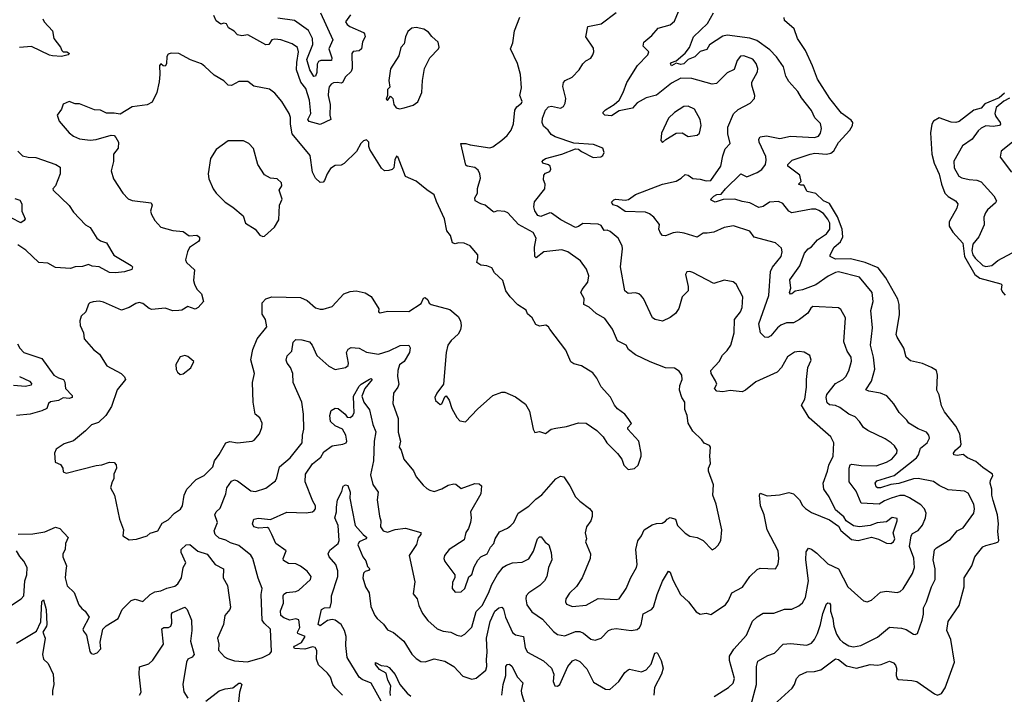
# Model space of a CAD drawing. Extents: x 2199565 to 2323334, y 894172 to 1018966.
# Tile 179 of 256: x 2228827 to 2235378, y 961711 to 966200. Entities that reach past the tile are written whole.
import ezdxf

# ---------------------------------------------------------------- set-up
doc = ezdxf.new("R2010")
doc.units = 0

msp = doc.modelspace()

# ---------------------------------------------------------------- linework, layer by layer
at = {"layer": '0CON10XD'}
for points in [[(2228980, 966205), (2228988.6, 966185), (2229044.4, 966125), (2229054.6, 966074.6), (2229097.3, 966017.3), (2229106.7, 965995), (2229115, 965986.7), (2229140, 965985), (2229157.5, 965975), (2229150, 965965), (2229105, 965954), (2229045, 965960), (2229024.4, 965964.4), (2228905, 966021.9), (2228825.5, 966015.5)], [(2231027.9, 966232.1), (2230995.5, 966185), (2231005, 966168.1), (2231022.9, 966155), (2231113.8, 966113.8), (2231121.9, 966105), (2231125.4, 966085), (2231106.7, 966053.3), (2231102.1, 966005), (2231085, 965992.8), (2231045, 965987.8), (2231036.9, 965975), (2231039.5, 965875), (2231033.3, 965855), (2230995, 965818.5), (2230975, 965782.5), (2230965, 965778.4), (2230942.5, 965782.5), (2230915, 965780.4), (2230899.3, 965770.8), (2230886.8, 965753.2), (2230880.5, 965729.5), (2230879.5, 965695), (2230893.2, 965635), (2230890.8, 965565), (2230898, 965535), (2230825, 965501.9), (2230752.9, 965522.9), (2230743, 965535), (2230763, 965575), (2230755.8, 965665), (2230731.2, 965741.2), (2230698.2, 965785), (2230669.3, 965865), (2230669.8, 965915), (2230682.8, 965985), (2230675, 966015.7), (2230640, 966040), (2230565, 966066), (2230525, 966070.4), (2230504.4, 966065), (2230484.7, 966035.3), (2230465, 966031.3), (2230345, 966100), (2230305, 966092.5), (2230275, 966098.8), (2230253, 966123), (2230216.2, 966145), (2230203, 966173), (2230185, 966177.5), (2230165, 966170), (2230135, 966192.5), (2230118, 966228)], [(2230925, 961753.8), (2230911.2, 961775), (2230894, 961825), (2230875, 961851.2), (2230815, 961907.5), (2230801.9, 961945), (2230803, 962003), (2230793.1, 962023.1), (2230775, 962026.2), (2230725, 962011.1), (2230654.2, 962015), (2230650.5, 962025), (2230655, 962031.1), (2230702.3, 962055), (2230726.9, 962095), (2230677.7, 962115), (2230676, 962125), (2230691.1, 962155), (2230685, 962206), (2230665, 962213.5), (2230625, 962204.2), (2230585, 962218.5), (2230564.2, 962235), (2230563.2, 962266.7), (2230582.4, 962317.6), (2230580, 962365), (2230585, 962376.4), (2230602.3, 962387.7), (2230665, 962395.4), (2230685, 962404.5), (2230762, 962475), (2230765.7, 962495), (2230739.8, 962529.8), (2230695, 962564.3), (2230665, 962579.1), (2230615, 962581.6), (2230582, 962602), (2230579.6, 962615), (2230600.5, 962665), (2230531.5, 962715), (2230503.9, 962773.9), (2230485, 962813.8), (2230475, 962821.4), (2230415, 962816.6), (2230385, 962824.5), (2230376.9, 962845), (2230384.3, 962875), (2230415, 962883.1), (2230495, 962873.6), (2230605, 962922.5), (2230732.1, 962917.9), (2230775, 962924.3), (2230786.4, 962933.6), (2230794, 962945), (2230795.7, 962965), (2230777.8, 962995), (2230727.3, 963125), (2230729.2, 963175), (2230774.3, 963245), (2230831.2, 963288.8), (2230850, 963325), (2230905, 963363.8), (2230977.5, 963375), (2230998.8, 963385), (2231004, 963395), (2230996.9, 963435), (2230974.5, 963474.5), (2230925, 963497.8), (2230894.5, 963525), (2230890.9, 963565), (2230900.3, 963599.7), (2230925, 963613.6), (2230945, 963611.5), (2230991.9, 963575), (2231005.6, 963555.6), (2231025, 963553.1), (2231042.5, 963565), (2231052.9, 963585), (2231050.6, 963635), (2231048.2, 963695), (2231085, 963760.5), (2231098.5, 963775), (2231155, 963807.3), (2231165, 963811.9), (2231172.9, 963805), (2231122.9, 963745), (2231103.7, 963693.7), (2231117.3, 963655), (2231153.8, 963603.8), (2231176.1, 963506.1), (2231196.4, 963456.4), (2231186.4, 963395), (2231181.8, 963265), (2231161.7, 963171.7), (2231176.9, 963106.9), (2231212.5, 963055), (2231205.5, 963005), (2231220.6, 962895), (2231230, 962865), (2231227.1, 962825), (2231245, 962799.2), (2231275, 962790.5), (2231325, 962807.3), (2231395, 962816.7), (2231497, 962787), (2231496.7, 962775), (2231479.2, 962750.8), (2231468, 962708), (2231418.8, 962635), (2231455, 962460), (2231445, 962380), (2231472.5, 962345), (2231481.7, 962301.7), (2231507.4, 962247.4), (2231541.5, 962201.5), (2231605, 962146.5), (2231645, 962130.4), (2231695, 962124.6), (2231735, 962104.4), (2231765, 962098.6), (2231788.1, 962111.9), (2231835, 962158), (2231865, 962260.8), (2231905, 962302), (2231946.8, 962383.2), (2231968, 962442), (2232005, 962508.9), (2232044.1, 962555.9), (2232065, 962570), (2232105, 962585.5), (2232169.8, 962590.2), (2232215, 962611.8), (2232246.6, 962663.4), (2232271.4, 962745), (2232285, 962758.8), (2232297.7, 962757.7), (2232323.6, 962723.6), (2232347.5, 962705), (2232364.2, 962654.2), (2232367.5, 962605), (2232345.6, 962555), (2232334.5, 962495.5), (2232318.6, 962465), (2232288.6, 962435), (2232215, 962385.6), (2232197.8, 962365), (2232194.5, 962345), (2232201.5, 962305), (2232235, 962258.6), (2232305, 962211.1), (2232378.1, 962128.1), (2232405, 962108.9), (2232455, 962098.9), (2232525, 962127.5), (2232555, 962128.9), (2232578.6, 962118.6), (2232628, 962078), (2232655, 962070), (2232695.5, 962084.5), (2232744.5, 962135.5), (2232767.5, 962145), (2232795, 962147.8), (2232895, 962135.5), (2232935, 962141.1), (2232951.9, 962155), (2232962.9, 962175), (2232974.3, 962245.7), (2233030, 962275), (2233045, 962291.2), (2233069.4, 962375), (2233105, 962463.8), (2233145, 962530), (2233155, 962523.3), (2233173, 962473), (2233222.9, 962375), (2233277.5, 962325), (2233328.8, 962258.8), (2233355, 962243.3), (2233395, 962250), (2233425, 962242.5), (2233523, 962307), (2233543.1, 962335), (2233564.4, 962385), (2233637, 962423), (2233685, 962494.2), (2233735, 962540.8), (2233755, 962549.2), (2233855, 962546.7), (2233873.6, 962576.4), (2233879.2, 962615), (2233874.4, 962665), (2233801.4, 962805), (2233780, 962905), (2233755.6, 962965), (2233749.2, 963035), (2233755, 963048), (2233801.3, 963031.3), (2233882.7, 963037.3), (2233945, 963054.4), (2233975, 963045.7), (2234015, 963004.3), (2234036.2, 962966.2), (2234055, 962946.9), (2234095, 962920), (2234215, 962872.5), (2234275, 962828.8), (2234291.3, 962801.3), (2234360.9, 962740.9), (2234406.8, 962733.2), (2234495.7, 962755.7), (2234542.1, 962742.1), (2234595.6, 962715.6), (2234623.1, 962713.1), (2234640.4, 962725), (2234649.3, 962745), (2234638.6, 962785), (2234665.7, 962865), (2234665, 962880), (2234633.2, 962886.8), (2234595, 962857.5), (2234532.3, 962852.3), (2234485, 962832.9), (2234415, 962824), (2234375, 962832), (2234326.2, 962865), (2234311.2, 962891.2), (2234255, 962938), (2234213.3, 963025), (2234177.8, 963075), (2234173.3, 963116.7), (2234201.9, 963195), (2234210, 963235), (2234240, 963295), (2234244.2, 963385), (2234225, 963423.8), (2234081, 963551), (2234028, 963635), (2234050.4, 963675), (2234063.1, 963755), (2234061.5, 963805), (2234070.8, 963885), (2234094.2, 963935), (2234083.8, 963965), (2234047.3, 963987.3), (2234012.6, 963992.6), (2233981.7, 963988.3), (2233935, 963955.8), (2233895.4, 963884.6), (2233866.8, 963853.2), (2233725, 963790), (2233656.7, 963735), (2233635, 963724.2), (2233555, 963732.5), (2233505, 963723.8), (2233465, 963728), (2233450, 963745), (2233465.5, 963774.5), (2233456.3, 963796.3), (2233426.9, 963845), (2233425.6, 963865), (2233480.4, 963925), (2233502.2, 963967.8), (2233535, 963998.6), (2233558.5, 964035), (2233581.5, 964115), (2233582.9, 964205), (2233623.1, 964255), (2233634.4, 964285), (2233638.6, 964355), (2233595, 964440), (2233574.3, 964454.3), (2233515, 964466.2), (2233445, 964443.8), (2233305, 964516.9), (2233285, 964524.2), (2233265, 964521.2), (2233256, 964504), (2233275.6, 964425), (2233274.2, 964395), (2233235.7, 964355), (2233213, 964277), (2233191.2, 964245), (2233155, 964218), (2233105, 964192.9), (2233054.3, 964204.3), (2233036.7, 964215), (2232978, 964345), (2232962.7, 964362.7), (2232945.9, 964375.9), (2232925, 964381.2), (2232875, 964378.2), (2232854.4, 964395), (2232824.2, 964555), (2232838.6, 964675), (2232835.8, 964695), (2232808.8, 964745), (2232755, 964790), (2232735, 964798.8), (2232715, 964797.5), (2232695, 964830), (2232675, 964840), (2232575, 964843.8), (2232545, 964822.9), (2232525, 964817.1), (2232428.1, 964868.1), (2232365, 964911.8), (2232355, 964914.5), (2232295, 964890), (2232275, 964897.5), (2232255, 964926.7), (2232248.1, 964955), (2232253.4, 964986.6), (2232320, 965075), (2232322.9, 965105), (2232312.5, 965135), (2232314, 965165), (2232325, 965178.8), (2232355, 965188.8), (2232362, 965205), (2232355.6, 965225.6), (2232345, 965233.8), (2232307.5, 965245), (2232302.5, 965255), (2232310, 965265), (2232325, 965275.8), (2232435, 965304.2), (2232525, 965340), (2232545, 965337.5), (2232565, 965323.3), (2232643.6, 965283.6), (2232693.6, 965286.4), (2232707.5, 965295), (2232716.7, 965315), (2232707.5, 965345), (2232645, 965370), (2232515, 965378.6), (2232390.2, 965420.2), (2232364, 965435), (2232342.5, 965465), (2232312, 965492), (2232303.5, 965515), (2232305.4, 965544.6), (2232325, 965596.7), (2232345, 965620), (2232366.1, 965623.9), (2232425, 965611.9), (2232445, 965622), (2232456.7, 965645), (2232461.9, 965675), (2232440, 965755), (2232445, 965781.2), (2232456.2, 965795), (2232502.5, 965817.5), (2232550, 965865), (2232574, 965905), (2232594, 965925), (2232626.2, 965943.8), (2232641.4, 965965), (2232648.1, 965985), (2232645, 966010), (2232593.8, 966085), (2232607.5, 966155), (2232695, 966173.1), (2232795, 966247.1)], [(2230828, 966245), (2230910.6, 966065), (2230883, 966005), (2230903.9, 965946.1), (2230901.9, 965928.1), (2230831.6, 965928.4), (2230815, 965920.7), (2230806.4, 965903.6), (2230805, 965848), (2230795, 965823.8), (2230785, 965822), (2230757.8, 965865), (2230738, 965935), (2230776.7, 966035), (2230774, 966075), (2230748.8, 966128.8), (2230655.2, 966195.2), (2230545, 966209.1)], [(2232002.9, 964927.1), (2231985, 964920), (2231975, 964922.5), (2231925, 964966), (2231895, 964974.2), (2231858, 964995), (2231856, 965015), (2231872, 965045), (2231872.5, 965077.5), (2231892.5, 965145), (2231889.5, 965175), (2231878.5, 965198.5), (2231856.2, 965216.2), (2231805, 965224.4), (2231795, 965231.2), (2231762.5, 965375), (2231795, 965376.7), (2231825, 965366.7), (2231955, 965347.5), (2231975.5, 965354.5), (2232035, 965397.5), (2232070.7, 965429.3), (2232097.1, 965465), (2232113.2, 965506.8), (2232122.5, 965597.5), (2232135, 965620), (2232166.2, 965645), (2232170, 965655), (2232155.8, 965695), (2232165.8, 965745.8), (2232159.2, 965835), (2232138.7, 965908.7), (2232093.3, 966005), (2232107.5, 966045), (2232120, 966125), (2232155, 966216.7)], [(2233544, 961755), (2233575, 961783.8), (2233584.2, 961815), (2233549.4, 961935), (2233549.4, 961965), (2233578.8, 962011.2), (2233663.5, 962105), (2233702.8, 962197.2), (2233735, 962226.9), (2233775, 962250.6), (2233845, 962250), (2233915, 962278.1), (2233965, 962278.1), (2234011.3, 962298.7), (2234035, 962318.8), (2234054.5, 962355.5), (2234075.3, 962464.7), (2234058.6, 962605), (2234061.1, 962658.9), (2234075, 962683.3), (2234095, 962677.5), (2234130.9, 962650.9), (2234205, 962578.9), (2234274.4, 962545), (2234336.4, 962426.4), (2234404, 962365), (2234441.7, 962331.7), (2234466.4, 962326.4), (2234495, 962336), (2234555, 962390.8), (2234595, 962396.5), (2234665, 962388.1), (2234685, 962394.4), (2234705, 962412.9), (2234767.5, 962515), (2234781.3, 962555), (2234776.7, 962616.7), (2234748.4, 962695), (2234759.2, 962765), (2234768.3, 962781.7), (2234805, 962801.5), (2234834.2, 962835.8), (2234853.6, 962885), (2234857.5, 962915), (2234846.5, 962945), (2234822, 962972), (2234748.6, 963018.6), (2234715, 963033.2), (2234683.2, 963033.2), (2234625, 963016.5), (2234581.4, 962998.6), (2234545, 962974.8), (2234425, 962982.9), (2234392.6, 963062.6), (2234346.5, 963125), (2234346.2, 963216.2), (2234353.2, 963236.7), (2234365, 963243.1), (2234425, 963232.9), (2234525, 963231.4), (2234595, 963254.8), (2234629.3, 963275), (2234662.3, 963315), (2234666.1, 963335), (2234648, 963365), (2234625, 963384.8), (2234585, 963410.6), (2234469.5, 963465), (2234441.4, 963485), (2234416, 963525), (2234386.1, 963556.1), (2234344.3, 963574.3), (2234285, 963619.3), (2234255, 963632), (2234215, 963637.1), (2234199.5, 963649.5), (2234193.9, 963685), (2234197.1, 963705), (2234255, 963779.4), (2234304, 963805), (2234324.3, 963825), (2234345, 963863.3), (2234361.5, 963928.5), (2234360, 963955), (2234333.6, 963993.6), (2234310.4, 964055), (2234322.2, 964215), (2234290.7, 964270.7), (2234275, 964282.9), (2234105, 964290.6), (2234090.2, 964279.8), (2234072.2, 964247.8), (2234015, 964204.4), (2233975, 964183.3), (2233928.3, 964181.7), (2233892.3, 964167.7), (2233869.8, 964150.2), (2233825, 964095.5), (2233805, 964084.3), (2233785, 964086.9), (2233756, 964116), (2233745.4, 964175), (2233811.5, 964365), (2233822.9, 964525), (2233836.4, 964553.6), (2233892.9, 964625), (2233901.4, 964655), (2233895, 964680), (2233855.5, 964715.5), (2233715, 964752.2), (2233685, 964791.5), (2233577.4, 964827.4), (2233515, 964817.5), (2233445, 964786.9), (2233400.9, 964779.1), (2233375, 964779.4), (2233335, 964751.9), (2233248.4, 964778.4), (2233205.3, 964785.3), (2233175, 964781.8), (2233125, 964762.1), (2233105, 964764.6), (2233089.8, 964779.8), (2233079.5, 964805), (2233085, 964836.2), (2233045.4, 964885.4), (2233017.6, 964907.6), (2232991.4, 964918.6), (2232856, 964924), (2232805, 964959.2), (2232775, 964967.5), (2232765.6, 964985), (2232780, 965000), (2232794.5, 965004.5), (2232855, 964997.8), (2232877.4, 965002.6), (2232925, 965036.2), (2233103.7, 965106.3), (2233194.7, 965125.3), (2233229.2, 965145), (2233255, 965170), (2233273.8, 965165), (2233305, 965142.7), (2233355, 965138.4), (2233395, 965126.7), (2233425, 965130.4), (2233492.3, 965225), (2233505, 965293.3), (2233520.7, 965339.3), (2233554.2, 965375), (2233539.8, 965439.8), (2233539.2, 965485), (2233576.2, 965573.8), (2233607.6, 965602.4), (2233686.6, 965643.4), (2233716, 965675), (2233717.5, 965695), (2233697.8, 965765), (2233698.9, 965785), (2233736.4, 965853.6), (2233738.7, 965875), (2233728.1, 965908.1), (2233705, 965936.2), (2233645, 965959.2), (2233622.3, 965957.7), (2233601.9, 965928.1), (2233581.9, 965868.1), (2233534.5, 965845.5), (2233464.4, 965775.6), (2233435, 965770.6), (2233298.3, 965808.3), (2233225, 965811.2), (2233165, 965777.9), (2233065, 965698.2), (2232995, 965680.7), (2232935, 965647.3), (2232905, 965611.1), (2232815, 965592.7), (2232765, 965559), (2232720, 965565), (2232708.8, 965575), (2232710, 965585), (2232725, 965600.3), (2232783.1, 965635), (2232815.6, 965665), (2232843.1, 965715), (2232867.6, 965782.4), (2232938, 965895), (2233006, 965965), (2233013.3, 965985), (2232974.6, 966024.6), (2232979.7, 966050.3), (2233033.1, 966095), (2233075, 966143.1), (2233155, 966164.4), (2233185, 966190), (2233211.1, 966255)], [(2235112.7, 963062.7), (2235005, 963071.9), (2234945, 963100), (2234906.4, 963126.4), (2234805, 963147), (2234775, 963144), (2234676.2, 963113.8), (2234623.3, 963106.7), (2234555, 963083.8), (2234535, 963084.7), (2234525, 963092.2), (2234518.9, 963115), (2234529.7, 963130.3), (2234645, 963166.7), (2234794, 963285), (2234807.6, 963305), (2234821.9, 963348.1), (2234866, 963384), (2234880.5, 963415), (2234876.8, 963435), (2234860.9, 963455), (2234805, 963477.4), (2234742.5, 963515), (2234730, 963535), (2234679.2, 963585), (2234643.6, 963643.6), (2234596.7, 963696.7), (2234555, 963715.4), (2234477.4, 963727.4), (2234456.2, 963736.2), (2234495, 963794), (2234516.2, 963875), (2234508.8, 963955), (2234487.9, 964035), (2234501.7, 964148.3), (2234490.5, 964265), (2234505.7, 964325), (2234499.4, 964385), (2234415, 964486.5), (2234275, 964521.6), (2234255, 964518.4), (2234206.7, 964493.3), (2234123.5, 964435), (2234035, 964401.4), (2233986, 964394), (2233965, 964374.4), (2233955, 964372.5), (2233949.4, 964385), (2233957.4, 964412.6), (2233951.8, 964468.2), (2234018.8, 964561.2), (2234048.7, 964645), (2234074.2, 964674.2), (2234095, 964687.9), (2234134.8, 964735.2), (2234195.6, 964775), (2234217.1, 964805), (2234218.2, 964845), (2234205, 964873.3), (2234175, 964909.6), (2234145, 964930.3), (2234125, 964938.2), (2234095, 964939.2), (2233965, 964914.4), (2233945, 964925.8), (2233905, 964977.1), (2233875, 964989.5), (2233815, 964985.4), (2233773.5, 964956.5), (2233745, 964950.5), (2233685, 964981.9), (2233635, 964988.8), (2233585, 965005.8), (2233507.6, 965002.4), (2233455, 964985.6), (2233428.3, 964998.3), (2233425.8, 965005), (2233445, 965025.4), (2233465, 965035.4), (2233495, 965038.8), (2233522.3, 965075), (2233625, 965174.2), (2233665, 965153.8), (2233735, 965182.3), (2233765, 965202.3), (2233789.4, 965235), (2233794.7, 965265), (2233791.1, 965288.9), (2233747, 965385), (2233744.7, 965405.3), (2233755, 965420.8), (2233795, 965427.6), (2233885, 965408.5), (2233955, 965424.7), (2234115, 965415.4), (2234141.4, 965425), (2234155, 965444), (2234162.3, 965475), (2234155, 965509.2), (2234117.4, 965547.4), (2234095.3, 965595.3), (2234029.8, 965679.8), (2234005, 965722.9), (2233945, 965788.6), (2233924.6, 965824.6), (2233908.2, 965885), (2233863.3, 965953.3), (2233818.4, 965998.4), (2233731.1, 966061.1), (2233685, 966076.7), (2233535, 966097.7), (2233505, 966090), (2233417.2, 966032.8), (2233399.6, 966000.4), (2233355, 965988.7), (2233318.3, 965951.7), (2233275, 965935.4), (2233245, 965906.9), (2233225, 965901.9), (2233195, 965910), (2233165, 965893), (2233157.5, 965905), (2233165, 965915.9), (2233195, 965925.6), (2233255, 965977.5), (2233282.8, 966015), (2233310, 966085), (2233403.2, 966175), (2233444.5, 966245)], [(2233820.8, 961619.2), (2233967.7, 961752.3), (2233982.5, 961775), (2233995, 961816.7), (2234015, 961838.8), (2234065, 961860), (2234115, 961862.1), (2234157.3, 961872.7), (2234255, 961947.5), (2234275, 961943.3), (2234329.3, 961899.3), (2234395, 961884), (2234485, 961910), (2234535, 961905.4), (2234560.2, 961909.8), (2234615, 961931.1), (2234640.7, 961920.7), (2234654.2, 961905), (2234660.8, 961885), (2234658.6, 961835), (2234665.8, 961815.8), (2234675, 961810), (2234762.4, 961802.4), (2234796.2, 961795), (2234915, 961714), (2234935, 961706), (2234960, 961715), (2234985, 961753.8), (2235046.7, 961925), (2235021.9, 962075), (2234995.6, 962135), (2235004.4, 962195), (2235078.6, 962301.4), (2235110.6, 962425), (2235112.5, 962485), (2235162.2, 962565), (2235182.2, 962625), (2235235, 962691.1), (2235255, 962701.5), (2235322.1, 962717.9), (2235336.7, 962725), (2235342, 962735), (2235334.6, 962794.6), (2235340.4, 962845), (2235334.2, 962905), (2235305, 963000.8), (2235294.7, 963034.7), (2235296.5, 963076.5), (2235283.8, 963115), (2235286.5, 963135), (2235302.5, 963165), (2235299.2, 963175), (2235235, 963219.6), (2235189.8, 963259.8), (2235134.2, 963285), (2235105, 963306.2), (2235065, 963300), (2235043.1, 963305), (2235040, 963315), (2235052.9, 963335), (2235086.7, 963363.3), (2235092.5, 963375), (2235081.5, 963445), (2235056.8, 963495), (2234980.3, 963590.3), (2234960.9, 963630.9), (2234945.6, 963704.4), (2234928.5, 963735), (2234934.7, 963835), (2234926.5, 963865), (2234895, 963886.2), (2234835, 963912.9), (2234755, 963929.4), (2234725.7, 963955), (2234710.8, 964015), (2234665, 964088), (2234660, 964105), (2234680.6, 964235), (2234679.1, 964305), (2234670.8, 964340.8), (2234591, 964481), (2234538.1, 964548.1), (2234453.6, 964583.6), (2234355, 964609.2), (2234255, 964607.1), (2234220, 964625), (2234220, 964635), (2234246.2, 964685), (2234288.8, 964721.2), (2234304.5, 964755.5), (2234300.4, 964805), (2234268.6, 964888.6), (2234215, 964976), (2234175, 964995.4), (2234125, 965043.1), (2234067.3, 965057.3), (2234045, 965097.5), (2234025, 965097.5), (2234010, 965105), (2234027.5, 965122.5), (2234017.5, 965165), (2233937.5, 965225), (2233937.5, 965235), (2233966.7, 965265), (2234086.2, 965305), (2234118.2, 965311.8), (2234195.8, 965304.2), (2234225, 965310.9), (2234244, 965326), (2234275, 965381.8), (2234350.4, 965465), (2234367.5, 965495), (2234370, 965515), (2234360.2, 965530.2), (2234295, 965578.6), (2234216.9, 965675), (2234135.6, 965805), (2234102.6, 965892.6), (2234054.6, 965994.6), (2234001.5, 966075), (2233979.6, 966139.6), (2233916.7, 966195), (2233913.3, 966215)], [(2231355, 965606.7), (2231385, 965613.8), (2231445, 965631.2), (2231475, 965652.5), (2231503.3, 965715), (2231506.7, 965795), (2231520, 965875), (2231556.7, 965945), (2231612.5, 966005), (2231617, 966017), (2231610.7, 966050.7), (2231568.3, 966088.3), (2231546.8, 966116.8), (2231515, 966135.7), (2231465, 966148), (2231435, 966143.8), (2231409.5, 966120.5), (2231394.2, 966085.8), (2231385, 966040), (2231363.8, 966015), (2231350, 965960), (2231293, 965873), (2231284, 965795), (2231290, 965750), (2231273.3, 965735), (2231273.3, 965695), (2231265, 965670), (2231275, 965662.5), (2231295, 965690), (2231310, 965675), (2231316.7, 965635), (2231332.3, 965612.3), (2231355, 965606.7)], [(2229555, 962738.8), (2229605, 962743.8), (2229673.8, 962766.2), (2229695, 962783.8), (2229745, 962798), (2229775, 962849.2), (2229815, 962872), (2229855.8, 962915), (2229896.7, 962943.3), (2229910, 962965), (2229920.8, 963035), (2229938, 963075), (2230000.7, 963139.3), (2230055, 963167.5), (2230111.9, 963225), (2230122.9, 963265), (2230155, 963306.2), (2230199.2, 963385), (2230225, 963393.6), (2230275, 963384.5), (2230374.4, 963395.6), (2230387.2, 963402.8), (2230421.9, 963445), (2230438.9, 963485), (2230440.6, 963515), (2230425, 963550), (2230392.5, 963575), (2230380, 963655), (2230376.7, 963785), (2230389.4, 963845), (2230365.8, 963935.8), (2230377.9, 964005), (2230406.7, 964075), (2230470.8, 964155), (2230461.4, 964205), (2230439.1, 964239.1), (2230440, 964315), (2230465, 964342.9), (2230505.4, 964354.6), (2230695, 964352.2), (2230740.6, 964330.6), (2230795, 964283.3), (2230825, 964272.5), (2230845, 964272.5), (2230905, 964291.9), (2230984.1, 964375.9), (2231025, 964391.5), (2231065.5, 964395.5), (2231125, 964382.2), (2231165, 964358.6), (2231216.7, 964275), (2231213.3, 964255), (2231225, 964250), (2231275, 964260.8), (2231415, 964258.6), (2231498.8, 964311.2), (2231513.6, 964346.4), (2231525, 964350.6), (2231541.5, 964335), (2231552.3, 964312.3), (2231565, 964304.4), (2231688.8, 964271.2), (2231745, 964224), (2231759.4, 964195), (2231764.2, 964165), (2231759.2, 964135), (2231745, 964106.7), (2231698, 964065), (2231675.6, 964034.4), (2231664.5, 963985), (2231647.5, 963775), (2231601.4, 963715), (2231588.8, 963685), (2231593.3, 963665), (2231625, 963640), (2231635, 963643.3), (2231655, 963690), (2231665, 963697.5), (2231685, 963667.5), (2231703.2, 963613.2), (2231735, 963553.3), (2231755, 963530), (2231793, 963523), (2231872.3, 963607.7), (2231975, 963700), (2232035, 963722), (2232055, 963722), (2232125, 963690), (2232191.7, 963641.7), (2232218, 963595), (2232243.9, 963473.9), (2232255, 963452.5), (2232285, 963458.8), (2232325, 963446.2), (2232364.1, 963475.9), (2232395, 963481.2), (2232465, 963492.5), (2232545, 963518), (2232596.2, 963515), (2232667.5, 963465), (2232710, 963425), (2232733.8, 963385), (2232805, 963313.3), (2232832.5, 963275), (2232846.7, 963235), (2232875, 963206.2), (2232916.8, 963213.2), (2232942.5, 963235), (2232961.2, 963295), (2232962, 963315), (2232946, 963395), (2232873.8, 963475), (2232872.5, 963485), (2232896.7, 963513.3), (2232875.8, 963545.8), (2232853.3, 963575), (2232805, 963610), (2232783.6, 963633.6), (2232757.6, 963687.6), (2232695, 963756.2), (2232667.1, 963815), (2232640.7, 963850.7), (2232565, 963895.8), (2232515, 963910), (2232495, 963923.3), (2232460.9, 964000.9), (2232355, 964140), (2232345, 964156.2), (2232327.3, 964167.3), (2232285, 964160), (2232260.7, 964170.7), (2232236.1, 964216.1), (2232205, 964242.5), (2232196.4, 964266.4), (2232141.7, 964301.7), (2232089.4, 964355), (2232061.9, 964395), (2232042, 964465), (2231986, 964515), (2231967.5, 964547.5), (2231935, 964562), (2231896.1, 964566.1), (2231867.5, 964585), (2231876, 964615), (2231874.2, 964635), (2231825, 964696), (2231785, 964712.5), (2231745.7, 964714.3), (2231725, 964707.5), (2231706.2, 964715), (2231694.3, 964764.3), (2231668, 964795), (2231654.4, 964875), (2231599.2, 964989.2), (2231585, 965033.8), (2231535, 965066.7), (2231465, 965126.2), (2231395, 965156.2), (2231345, 965282.5), (2231335, 965292.5), (2231323.2, 965266.8), (2231316, 965214), (2231306.1, 965203.9), (2231283.8, 965196.2), (2231255, 965193.3), (2231235, 965212.5), (2231157.5, 965335), (2231150, 965355), (2231150, 965385), (2231135, 965400), (2231115, 965392.5), (2231096.7, 965375), (2231066.8, 965323.2), (2230985, 965242), (2230965, 965231.2), (2230925, 965230), (2230895, 965209.2), (2230871.9, 965175), (2230855, 965128.8), (2230845, 965118), (2230825, 965116), (2230794.2, 965144.2), (2230774.4, 965185), (2230758.9, 965295), (2230639.8, 965439.8), (2230628.5, 965505), (2230628.6, 965548.6), (2230620, 965575), (2230570, 965655), (2230525, 965710.8), (2230488.3, 965738.3), (2230385, 965757.1), (2230345, 965787.5), (2230285, 965789.2), (2230235, 965762.5), (2230215, 965764.3), (2230185, 965792), (2230120.9, 965830.9), (2230059.2, 965889.2), (2230037.5, 965905), (2229962.3, 965932.3), (2229885.8, 965975.8), (2229835, 965976.7), (2229815, 965970), (2229806.7, 965955), (2229803.3, 965905), (2229795, 965890), (2229781.7, 965891.7), (2229766.1, 965906.1), (2229756.7, 965895), (2229760, 965835), (2229754.6, 965785.4), (2229739.2, 965715), (2229708.8, 965651.2), (2229675, 965632.5), (2229575, 965620.8), (2229495, 965570), (2229455, 965578), (2229405, 965578), (2229365, 965598), (2229325, 965600), (2229225, 965640), (2229195, 965640), (2229155, 965656.2), (2229115, 965636.7), (2229105.9, 965604.1), (2229076.7, 965565), (2229088.8, 965525), (2229155, 965446.2), (2229185, 965424.2), (2229225, 965407.1), (2229295, 965397.5), (2229335, 965402.9), (2229435, 965431.2), (2229455, 965428.8), (2229465.6, 965415.6), (2229483.3, 965385), (2229482, 965345), (2229451.2, 965305), (2229451.4, 965255), (2229436, 965195), (2229451.7, 965141.7), (2229514, 965045), (2229548.7, 965008.7), (2229575, 964995.7), (2229701.3, 964981.3), (2229707.8, 964965), (2229698.1, 964925), (2229703.4, 964903.4), (2229725, 964863.3), (2229765, 964820), (2229845, 964796.5), (2229915, 964789.2), (2229955, 964762.5), (2230005, 964766.9), (2230022.7, 964752.7), (2230023.8, 964735), (2230016.6, 964723.4), (2229956.8, 964683.2), (2229942.9, 964655), (2229930.8, 964600.8), (2229936.2, 964585), (2229988.8, 964535), (2229983.1, 964465), (2229988.9, 964438.9), (2230005, 964406.2), (2230035.8, 964375), (2230048.8, 964325), (2230014.7, 964285.3), (2229995, 964273.1), (2229945, 964290.4), (2229905, 964266.9), (2229885, 964265.5), (2229845, 964262.3), (2229795, 964280.9), (2229705, 964271.1), (2229687.4, 964277.4), (2229645, 964310.8), (2229622.3, 964317.7), (2229598.8, 964311.2), (2229555, 964283.8), (2229505, 964267.1), (2229385, 964320.8), (2229355, 964325.6), (2229315, 964322), (2229294.3, 964315.7), (2229284.2, 964305.8), (2229267.5, 964255), (2229235, 964227.5), (2229226.2, 964195), (2229228.8, 964165), (2229251.2, 964115), (2229256.2, 964075), (2229318.8, 964005), (2229358, 963975), (2229406.9, 963896.9), (2229502, 963845), (2229525, 963823.8), (2229530, 963805), (2229475, 963736), (2229437.5, 963625), (2229400, 963565), (2229350.5, 963519.5), (2229305.5, 963504.5), (2229265.4, 963464.6), (2229185, 963397.8), (2229122.1, 963377.9), (2229068.3, 963341.7), (2229058, 963315), (2229063.3, 963255), (2229099.3, 963239.3), (2229113.3, 963215), (2229115, 963190), (2229135, 963181.2), (2229335, 963234.2), (2229372.3, 963237.7), (2229423.9, 963256.1), (2229455, 963252.5), (2229467.7, 963237.7), (2229470, 963215), (2229453.3, 963175), (2229453.3, 963145), (2229441.2, 963125), (2229430, 963085), (2229458.6, 963035), (2229491.2, 962875), (2229517.5, 962805), (2229512.5, 962765), (2229555, 962738.8)], [(2235379.5, 965710.5), (2235345, 965679.1), (2235249.5, 965640.5), (2235225, 965611.6), (2235175, 965598.3), (2235077.2, 965522.8), (2235055, 965516.6), (2235025, 965518.5), (2234945, 965546), (2234907.5, 965525), (2234896.5, 965503.5), (2234887.1, 965447.1), (2234896, 965304), (2234911.1, 965245), (2234945, 965171.4), (2234960, 965105), (2234981.9, 965045), (2235004, 965024), (2235054.2, 964995), (2235068.6, 964975), (2235062.9, 964945), (2235012.3, 964855), (2235011.5, 964825), (2235036.5, 964785), (2235102.1, 964712.1), (2235114, 964625), (2235182, 964505), (2235215, 964479.4), (2235355, 964441.2), (2235361.2, 964435), (2235357.8, 964405), (2235367.8, 964385), (2235385, 964367.3)], [(2235412.4, 965677.6), (2235375, 965657.1), (2235324.8, 965615), (2235314.8, 965575), (2235321.2, 965555), (2235350, 965515), (2235352.5, 965505), (2235345.6, 965495), (2235305, 965487.9), (2235255, 965493.1), (2235225, 965478.6), (2235205, 965460.6), (2235165.3, 965404.7), (2235100.6, 965359.4), (2235042.8, 965257.2), (2235045.5, 965215), (2235075, 965158.9), (2235095, 965147.9), (2235145, 965135.5), (2235195, 965132.5), (2235225, 965120), (2235308.3, 965028.3), (2235326.5, 964995), (2235319.2, 964980.8), (2235266.4, 964933.6), (2235254.2, 964915), (2235243.3, 964885), (2235243.9, 964833.9), (2235207.9, 964755), (2235169.7, 964705), (2235162.1, 964662.1), (2235169.2, 964635), (2235185, 964612.4), (2235235, 964564.7), (2235255, 964556.6), (2235295, 964563.8), (2235335, 964597.7), (2235465, 964667.1)], [(2233105, 965383.3), (2233126.7, 965403.3), (2233195.9, 965444.1), (2233235, 965446.2), (2233275, 965423.3), (2233335, 965432), (2233351.2, 965445), (2233361.9, 965495), (2233355.7, 965535), (2233316, 965605), (2233275, 965624.3), (2233245, 965622.9), (2233185, 965582.5), (2233144, 965545), (2233097.5, 965445), (2233092.5, 965395), (2233105, 965383.3)], [(2230445, 964757.5), (2230455, 964760), (2230521.7, 964818.3), (2230551.2, 964868.8), (2230556.2, 964965), (2230572.5, 965005), (2230552.5, 965065), (2230571.5, 965095), (2230568.5, 965115), (2230540.1, 965140.1), (2230494.5, 965144.5), (2230455, 965168), (2230411.9, 965235), (2230383.4, 965343.4), (2230351.2, 965375), (2230315, 965392.9), (2230215, 965393.3), (2230134.1, 965335.9), (2230096.7, 965275), (2230080, 965175), (2230085, 965140), (2230113.3, 965075), (2230133.3, 965045), (2230193.3, 964985), (2230245, 964952.5), (2230313.3, 964895), (2230330, 964845), (2230392.5, 964805), (2230425, 964766.7), (2230445, 964757.5)], [(2235445, 965394.6), (2235358.1, 965325), (2235350.6, 965285), (2235426.4, 965185)], [(2228814.1, 965324.1), (2228844.3, 965294.3), (2228883.8, 965283.8), (2228935, 965283.5), (2229066.2, 965235), (2229095, 965218), (2229095.8, 965175), (2229065.6, 965095), (2229048.1, 965075), (2229049.4, 965065), (2229155, 964963.8), (2229185, 964918.6), (2229265.6, 964835.6), (2229295, 964817.1), (2229340.8, 964745), (2229365, 964727.1), (2229404.2, 964714.2), (2229452.7, 964632.7), (2229567.5, 964565), (2229576.7, 964555), (2229573, 964537), (2229525, 964522.2), (2229465, 964514.4), (2229425, 964517.8), (2229355.3, 964555.3), (2229309.8, 964559.8), (2229285, 964570), (2229245, 964557.1), (2229195, 964554.4), (2229165, 964543.5), (2229065, 964550.9), (2229015, 964579.1), (2228953.8, 964585), (2228868.5, 964665), (2228815, 964701.1)], [(2228795, 965009.4), (2228828.5, 964998.5), (2228841.9, 964975), (2228840, 964925), (2228862.5, 964875), (2228857.4, 964862.6), (2228835, 964848.9), (2228775, 964878.2)], [(2228816.1, 962776.1), (2228915, 962778.6), (2228995, 962792.5), (2229065, 962822.5), (2229093.3, 962815), (2229150, 962755), (2229131.2, 962715), (2229129.2, 962675), (2229114.2, 962645), (2229114.3, 962625), (2229137.8, 962565), (2229134.4, 962534.4), (2229129.6, 962485), (2229142.1, 962432.1), (2229189.2, 962389.2), (2229221.2, 962305), (2229240.8, 962280.8), (2229263.3, 962265), (2229290, 962225), (2229247.8, 962145), (2229251.2, 962131.2), (2229272, 962105), (2229292.5, 961995), (2229301.7, 961981.7), (2229317, 961977), (2229342.3, 961987.7), (2229365.8, 962014.2), (2229361.7, 962058.3), (2229380, 962145), (2229402.6, 962167.4), (2229482, 962215), (2229508.8, 962275), (2229568, 962335), (2229595, 962343.3), (2229645, 962328), (2229694, 962375), (2229725, 962391.9), (2229765, 962398.9), (2229805, 962416.9), (2229859.2, 962430.8), (2229880, 962445), (2229903.5, 962485), (2229913.6, 962555), (2229931.5, 962585), (2229902.2, 962655), (2229902, 962675), (2229933.6, 962706.4), (2229958.5, 962708.5), (2230012.2, 962662.2), (2230073.6, 962643.6), (2230127.5, 962575), (2230182.5, 962545), (2230180, 962485), (2230208.5, 962435), (2230228.7, 962291.3), (2230225.7, 962274.3), (2230192, 962235), (2230183.1, 962175), (2230143.2, 962085), (2230150.9, 962045), (2230148.6, 962005), (2230190.3, 961960.3), (2230208.8, 961948.8), (2230255, 961934.2), (2230343.2, 961926.8), (2230442.5, 961955), (2230490.5, 961979.5), (2230503.3, 961995), (2230496.7, 962145), (2230453.8, 962185), (2230440.7, 962205), (2230433.5, 962375), (2230439.4, 962415), (2230412.5, 962482.5), (2230378.5, 962615), (2230365, 962636.9), (2230285, 962700.6), (2230229.2, 962719.2), (2230197.3, 962737.3), (2230155, 962748.6), (2230126.9, 962775), (2230120.8, 962799.2), (2230142.9, 962855), (2230125.7, 962905), (2230134.2, 962925), (2230160.3, 962949.7), (2230198.1, 963045), (2230205.6, 963085), (2230235, 963130), (2230255, 963136.9), (2230275, 963131.9), (2230365, 963064.4), (2230395, 963059.4), (2230465, 963081.5), (2230527.8, 963132.2), (2230537.9, 963152.1), (2230555.5, 963225), (2230626, 963284), (2230705.8, 963384.2), (2230707.9, 963435), (2230717.5, 963475), (2230715.8, 963575), (2230704, 963655), (2230645.6, 963785), (2230644.6, 963845), (2230629.6, 963885), (2230605.5, 963915), (2230599.5, 963935), (2230607.4, 963962.6), (2230636.7, 963995), (2230645.8, 964054.2), (2230665, 964071.2), (2230705, 964070), (2230755.8, 964055), (2230773.1, 964035), (2230805, 963965.7), (2230884, 963895), (2230925, 963871.1), (2230994.4, 963885.6), (2231011.4, 963898.6), (2231014.3, 963915), (2231000.8, 963985), (2231013, 964007), (2231031.7, 964018.3), (2231085, 964013.3), (2231135, 963986.4), (2231215, 963973.1), (2231285, 963996.2), (2231357.6, 964032.4), (2231415, 964034.4), (2231425.9, 964015.9), (2231420, 963985), (2231385.7, 963925), (2231355, 963904), (2231342.5, 963865), (2231340, 963825), (2231348.8, 963775), (2231342, 963755), (2231314, 963715), (2231310, 963645), (2231345.4, 963545), (2231345.9, 963455.9), (2231360, 963395), (2231350.8, 963355), (2231366, 963335), (2231383.8, 963275), (2231446.6, 963196.6), (2231465, 963158.8), (2231511.3, 963101.3), (2231535, 963081.2), (2231555, 963068), (2231585, 963060), (2231635, 963077.5), (2231677.9, 963102.1), (2231715, 963112), (2231729.7, 963109.7), (2231765, 963081.2), (2231855, 963112.9), (2231885, 963112), (2231898.6, 963098.6), (2231894.3, 963045), (2231825.8, 962925), (2231830, 962885), (2231826, 962855), (2231812.5, 962815), (2231795, 962787.5), (2231785, 962737.5), (2231685, 962674.3), (2231654.2, 962635), (2231649.4, 962615), (2231655.7, 962595), (2231721.9, 962505), (2231721.9, 962488.1), (2231705.6, 962454.4), (2231704.6, 962414.6), (2231725, 962390), (2231765, 962393.3), (2231788.9, 962415), (2231815, 962492.5), (2231835, 962508.8), (2231851.8, 962558.2), (2231876.3, 962603.7), (2231894.6, 962625.4), (2231936.9, 962645), (2231960, 962690), (2231980.8, 962715), (2231990.8, 962745), (2232018.9, 962791.1), (2232072.8, 962817.2), (2232095.8, 962835), (2232115.7, 962855), (2232144.4, 962915), (2232215, 962962.2), (2232260.4, 963009.6), (2232301.5, 963038.5), (2232395, 963144), (2232425, 963161.2), (2232447, 963157), (2232487.3, 963097.3), (2232525.4, 963025.4), (2232554, 962995), (2232618.1, 962948.1), (2232635.8, 962925.8), (2232635.8, 962894.2), (2232626.7, 962865), (2232598, 962825), (2232590, 962785), (2232597.5, 962745), (2232590.8, 962725), (2232625.8, 962645), (2232622.9, 962615), (2232570, 962485), (2232532.8, 962427.2), (2232485, 962382.9), (2232460.6, 962345), (2232458.6, 962325), (2232465, 962310), (2232504.5, 962294.5), (2232595, 962303.5), (2232675, 962349.1), (2232795, 962340.9), (2232815.6, 962345), (2232861.5, 962415), (2232892.6, 962487.4), (2232930.8, 962555), (2232934.4, 962575), (2232925.6, 962675), (2232938.9, 962731.1), (2232964.5, 962765.5), (2232981.4, 962805), (2233035, 962839.2), (2233065, 962848), (2233101.2, 962848.8), (2233125, 962863.3), (2233135, 962876.2), (2233155, 962886.2), (2233190, 962875), (2233203.8, 962835), (2233255, 962784), (2233285, 962764), (2233335, 962754.3), (2233374.1, 962734.1), (2233435, 962672.5), (2233455, 962682.5), (2233475, 962703.3), (2233491.2, 962735), (2233499.2, 962805), (2233461.2, 962975), (2233438, 963035), (2233443.8, 963105), (2233411.2, 963195), (2233411.2, 963215), (2233423.9, 963246.1), (2233418.8, 963295), (2233423.3, 963355), (2233416.1, 963366.1), (2233382.3, 963382.3), (2233366.2, 963405), (2233305, 963461.2), (2233274, 963515), (2233269.2, 963565), (2233252.5, 963605), (2233252.5, 963655), (2233232.9, 963685), (2233218.1, 963735), (2233218.6, 963765), (2233235.6, 963805), (2233232.5, 963835), (2233215, 963860), (2233185, 963881.2), (2233125, 963883.3), (2233022.4, 963922.4), (2232925, 963970.6), (2232878.8, 964005), (2232863.3, 964035), (2232805, 964062.5), (2232771.3, 964141.3), (2232720.9, 964210.9), (2232663.7, 964243.7), (2232616.3, 964286.3), (2232580.6, 964305), (2232582, 964345), (2232560.8, 964385), (2232569.4, 964405), (2232607.4, 964452.6), (2232614.4, 964495), (2232599.4, 964539.4), (2232557.3, 964595), (2232474.2, 964655), (2232435, 964667.3), (2232315, 964654.4), (2232262.5, 964615), (2232254.5, 964625), (2232252.7, 964685), (2232264.5, 964745), (2232243.6, 964783.6), (2232145.7, 964835.8), (2232074.1, 964914.1), (2232055, 964922.7), (2232002.9, 964927.1)], [(2228812.6, 964042.6), (2228828, 964015), (2228855, 963986), (2228975, 963944.2), (2229054.4, 963835), (2229085, 963815.6), (2229118, 963805), (2229126.7, 963786.7), (2229132.2, 963745), (2229175, 963698.1), (2229175.4, 963685), (2229155, 963679.7), (2229116.9, 963683.1), (2229085, 963665.5), (2229032.5, 963657.5), (2229018.6, 963645), (2229008.2, 963611.8), (2228973.9, 963596.1), (2228895.4, 963574.6), (2228805, 963565.6)], [(2229895, 963838.8), (2229915, 963844.2), (2229966.2, 963883.8), (2229986, 963925), (2229945, 963958.8), (2229925, 963966), (2229893.6, 963956.4), (2229866.2, 963905), (2229868.8, 963871.2), (2229876.2, 963855), (2229895, 963838.8)], [(2228825, 963825.5), (2228891.5, 963795), (2228905, 963778), (2228902.3, 963767.7), (2228865, 963758.4), (2228785, 963765.3)], [(2231232.8, 961665), (2231164.4, 961785), (2231105, 961810), (2231086.2, 961825), (2231004.8, 961954.8), (2230996.6, 962035), (2230999.3, 962095), (2230987.5, 962135), (2230965, 962174.6), (2230925, 962203.2), (2230905, 962209.2), (2230875, 962202.9), (2230825, 962166.7), (2230813.8, 962175), (2230835, 962274.2), (2230855, 962285.5), (2230891.7, 962288.3), (2230901.2, 962325), (2230901.1, 962365), (2230944, 962495), (2230942.7, 962532.7), (2230929.5, 962575), (2230885.7, 962625), (2230878.9, 962645), (2230890.9, 962669.1), (2230945, 962714), (2230952.3, 962735), (2230946.5, 962835), (2230924.3, 962885), (2230935.3, 962925), (2230933.8, 962955), (2230942.3, 963005), (2230970.2, 963059.8), (2230978.7, 963095), (2230995, 963104.7), (2231011.1, 963101.1), (2231026.4, 963056.4), (2231024.6, 963015), (2231040, 962935), (2231060, 962835), (2231113.1, 962773.1), (2231136, 962755), (2231130, 962745), (2231085, 962726.2), (2231076.9, 962705), (2231109.5, 962625), (2231128.9, 962598.9), (2231141.5, 962561.5), (2231156.2, 962545), (2231147.5, 962535), (2231125, 962528), (2231115, 962516), (2231108.9, 962485), (2231127.1, 962425), (2231152.5, 962385), (2231162.7, 962295), (2231189.5, 962235), (2231205, 962215.6), (2231247.3, 962177.3), (2231275, 962140), (2231315, 962121.5), (2231382.2, 962065), (2231435, 961978), (2231465, 961948.8), (2231495, 961930), (2231525, 961925.8), (2231585, 961946.9), (2231655, 961931.9), (2231715.4, 961895.4), (2231775, 961831.2), (2231835, 961811.4), (2231865, 961818.9), (2231927.9, 961872.1), (2231935.3, 961894.7), (2231931.9, 961941.9), (2231938.2, 961991.8), (2231932.8, 962085), (2231957.8, 962195), (2231988.3, 962265), (2232015, 962286.5), (2232035, 962289.7), (2232046.7, 962276.7), (2232059.2, 962225), (2232105, 962122.9), (2232125, 962107.3), (2232178.1, 962095), (2232189.5, 962019.5), (2232205, 961990.6), (2232312.6, 961932.6), (2232365, 961883.8), (2232381.4, 961845), (2232376, 961795), (2232387.7, 961767.7), (2232405, 961764), (2232420, 961775), (2232474, 961896), (2232505, 961934.2), (2232525, 961941.9), (2232555, 961929.5), (2232600.3, 961880.3), (2232645, 961791.9), (2232725, 961744.3), (2232753.6, 961743.6), (2232814.2, 961795), (2232854.4, 961855), (2232875, 961874.2), (2232885, 961877.5), (2232965, 961860.6), (2232996, 961874), (2233028.1, 961911.9), (2233052.5, 961985), (2233069.1, 961989.1), (2233095.7, 961935), (2233109.1, 961885), (2233098.2, 961845), (2233050, 961755), (2233045.6, 961705)], [(2233692.6, 961635), (2233728.8, 961775), (2233729.5, 961895), (2233739.3, 961930.7), (2233805, 961969.2), (2233850, 961985), (2233906.1, 962043.9), (2233955, 962049.1), (2234065, 962037.5), (2234095, 962050.6), (2234115, 962074.3), (2234135, 962115.8), (2234155.7, 962174.3), (2234171.3, 962248.7), (2234195, 962312), (2234205, 962319.5), (2234215, 962316.5), (2234220.9, 962305), (2234221.5, 962265), (2234236.9, 962215), (2234243.5, 962163.5), (2234261.4, 962111.4), (2234284, 962075), (2234305, 962056.8), (2234345, 962032.7), (2234375, 962026.8), (2234424.1, 962035.9), (2234535, 962091.8), (2234615, 962157.5), (2234695, 962150.5), (2234725, 962141.1), (2234775, 962110.8), (2234785, 962108), (2234801.2, 962115), (2234832.1, 962205), (2234840.5, 962245), (2234840.5, 962285), (2234861.8, 962325), (2234894.5, 962425), (2234919.1, 962475), (2234919.1, 962545), (2234905.4, 962605.4), (2234915, 962671.2), (2234927.5, 962685), (2235018.8, 962741.2), (2235065, 962798.5), (2235105, 962817.5), (2235176.5, 962915), (2235181.1, 962945), (2235176.5, 962975), (2235138, 963048), (2235112.7, 963062.7)], [(2228765, 962299.2), (2228836.7, 962345), (2228854, 962365), (2228861.1, 962465), (2228873.3, 962505), (2228877.1, 962555), (2228855, 962596.7), (2228827.4, 962627.4), (2228805, 962666)], [(2228805, 962051.9), (2228939.1, 962130.9), (2228966.6, 962193.4), (2228975, 962327.5), (2228985, 962340), (2229002.2, 962275), (2229006.2, 962175), (2229005, 962164), (2228980, 962125), (2228996.9, 962085), (2228979.4, 961975), (2228985.8, 961945), (2229016.5, 961916.5), (2229048.9, 961845), (2229053.4, 961776.6), (2229044.4, 961735), (2229045.6, 961705)], [(2229625, 961704), (2229635.5, 961725), (2229621.5, 961845), (2229625, 961893.3), (2229685, 961912.5), (2229713.1, 961936.9), (2229782.9, 962045), (2229772.8, 962147.2), (2229785, 962154.4), (2229817.5, 962155), (2229832.5, 962165), (2229838.9, 962185), (2229837.7, 962245), (2229844.4, 962255.6), (2229925, 962290.6), (2229942.1, 962275), (2229969.7, 962205), (2229972.1, 962135), (2229963.3, 962063.3), (2229988.4, 961975), (2229975, 961957.3), (2229945.7, 961944.3), (2229935.9, 961925), (2229912.1, 961775), (2229918.1, 961728.1), (2229945.8, 961685.8)], [(2231295, 961703.5), (2231291.1, 961725), (2231296.5, 961766.5), (2231275.3, 961805.3), (2231265, 961851.2), (2231221.1, 961875), (2231195, 961910), (2231195, 961922.5), (2231232.8, 961902.8), (2231268.7, 961898.7), (2231285, 961889.4), (2231325, 961842), (2231355.6, 961775.6), (2231405, 961717.5), (2231429.4, 961699.4)], [(2232034, 961706), (2232044.6, 961775), (2232061.8, 961835), (2232061.5, 961895), (2232071.1, 961908.9), (2232085, 961911.9), (2232104.4, 961895), (2232136.7, 961826.7), (2232175, 961786.7), (2232163.2, 961735), (2232165.3, 961715), (2232224.7, 961524.7)], [(2230065, 961665.5), (2230155, 961733.1), (2230195, 961746.9), (2230245, 961754.4), (2230285, 961784.7), (2230296.2, 961785), (2230304.5, 961775), (2230290.3, 961725), (2230267.9, 961515)], [(2230975, 961704), (2230925, 961753.8)], [(2233448, 961695), (2233544, 961755)]]:
    msp.add_lwpolyline(points, dxfattribs=at)

doc.saveas('drawing.dxf')
